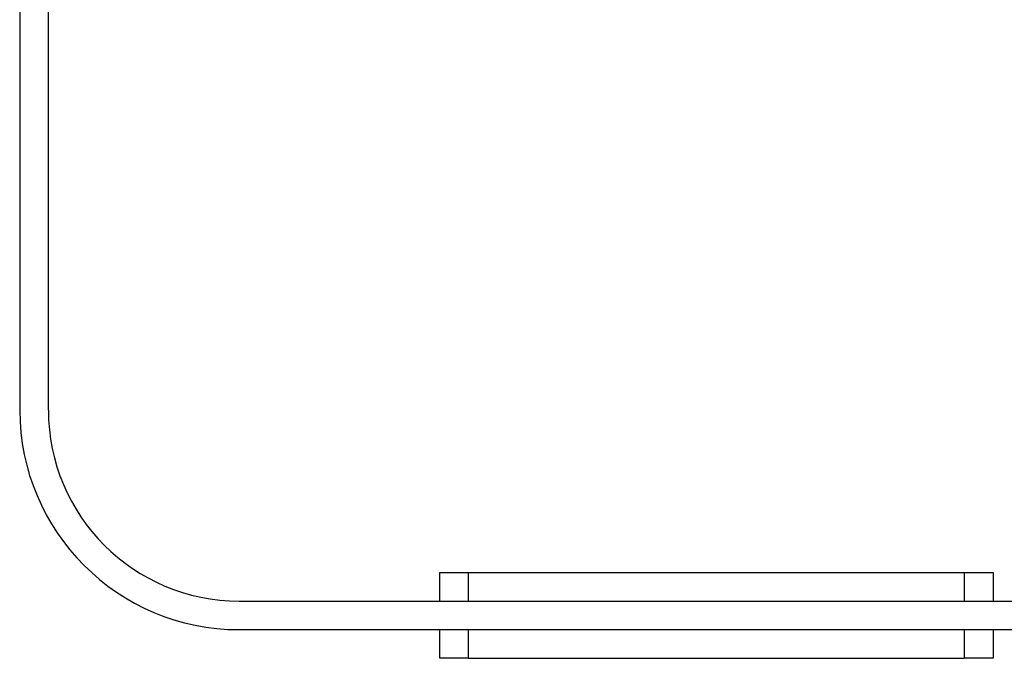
# Model space of a CAD drawing. Header units: millimetres. Extents: x -400 to 1650, y 544 to 1669.
# Tile 20 of 33: x 1255 to 1358, y 913 to 980. Entities that reach past the tile are written whole.
import ezdxf

# ---------------------------------------------------------------- set-up
doc = ezdxf.new("R2010")
doc.units = ezdxf.units.MM

# ---------------------------------------------------------------- blocks, each defined once
blk = doc.blocks.new('Drawing View13')
at = {"color": 7, "linetype": 'Continuous', "lineweight": 25}
for p, q in [((-33.85, -1.5), (-33.85, -52)), ((-30.85, -52), (-30.85, -1.5)), ((10.15, -72), (10.15, -69)), ((10.15, -69), (13.15, -69)), ((13.15, -69), (13.15, -72)), ((13.15, -69), (65.15, -69)), ((65.15, -72), (65.15, -69)), ((65.15, -69), (68.15, -69)), ((68.15, -69), (68.15, -72)), ((-10.85, -72), (329.15, -72)), ((13.15, -72), (65.15, -72)), ((-10.85, -75), (329.15, -75)), ((10.15, -78), (10.15, -75)), ((13.15, -75), (13.15, -78)), ((13.15, -75), (65.15, -75)), ((65.15, -78), (65.15, -75)), ((68.15, -75), (68.15, -78)), ((13.15, -78), (10.15, -78)), ((13.15, -78), (65.15, -78)), ((68.15, -78), (65.15, -78))]:
    blk.add_line(p, q, dxfattribs=at)
for radius in [23, 20]:
    blk.add_arc((-10.85, -52), radius, 180, 270, dxfattribs=at)

msp = doc.modelspace()

# ---------------------------------------------------------------- block references
at = {"color": 7, "linetype": 'Continuous', "lineweight": 25}
msp.add_blockref('Drawing View13', (1289.18, 990.96), dxfattribs=at)

doc.saveas('drawing.dxf')
